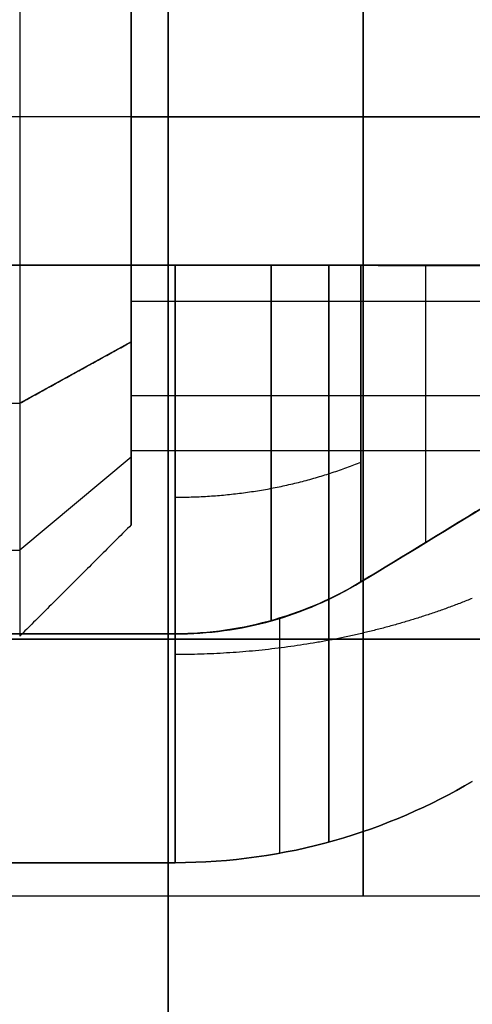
# Model space of a CAD drawing. Header units: millimetres. Extents: x -66 to 114, y 79 to 395.
# Tile 163 of 211: x 88.55 to 89.77, y 148.14 to 150.8. Entities that reach past the tile are written whole.
import ezdxf

# ---------------------------------------------------------------- set-up
doc = ezdxf.new("R2010")
doc.units = ezdxf.units.MM
doc.layers.add('Layer 01', color=7, linetype='Continuous', true_color=0x000000)

msp = doc.modelspace()

# ---------------------------------------------------------------- linework, layer by layer
at = {"layer": 'Layer 01'}
for p, q in [((91.9, 150.5333, -11.88), (87.05, 150.5333, -11.88)), ((91.9, 150.5333, -21.02), (87.05, 150.5333, -21.02)), ((91.9, 150.5333, -16.45), (87.05, 150.5333, -16.45)), ((91.9, 150.5333, -20.65), (87.05, 150.5333, -20.65)), ((91.9, 150.5333, -25.22), (87.05, 150.5333, -25.22)), ((91.9, 150.5333, -16.08), (87.05, 150.5333, -16.08)), ((88.85, 150.5333, -15.08), (88.55, 150.5333, -15.38)), ((88.85, 150.5333, -12.88), (88.55, 150.5333, -12.58)), ((88.85, 150.5333, -14.88), (90.85, 150.5333, -14.88)), ((88.85, 150.5333, -13.08), (90.85, 150.5333, -13.08)), ((88.85, 150.5333, -22.02), (88.85, 150.5333, -22.22)), ((88.85, 150.5333, -24.02), (88.85, 150.5333, -24.22)), ((88.85, 150.5333, -12.88), (88.85, 150.5333, -13.08)), ((88.85, 150.5333, -14.88), (88.85, 150.5333, -15.08)), ((88.85, 150.5333, -17.45), (88.85, 150.5333, -17.65)), ((88.85, 150.5333, -19.45), (88.85, 150.5333, -19.65)), ((90.85, 150.1333, -19.9584), (87.65, 150.1333, -19.9584)), ((90.85, 150.1333, -17.1416), (87.65, 150.1333, -17.1416)), ((90.85, 150.1333, -15.3884), (87.65, 150.1333, -15.3884)), ((90.85, 150.1333, -12.5716), (87.65, 150.1333, -12.5716)), ((90.85, 150.1333, -21.7116), (87.65, 150.1333, -21.7116)), ((90.85, 150.1333, -24.5284), (87.65, 150.1333, -24.5284)), ((89.25, 150.1333, -20.5351), (89.25, 150.1333, -19.9023)), ((89.25, 150.1333, -17.1989), (89.25, 150.1333, -16.5649)), ((89.25, 150.1333, -15.9651), (89.25, 150.1333, -15.3317)), ((89.25, 150.1333, -12.6289), (89.25, 150.1333, -11.9949)), ((89.25, 150.1333, -21.7689), (89.25, 150.1333, -21.1349)), ((89.25, 150.1333, -25.1051), (89.25, 150.1333, -24.4717)), ((88.85, 149.9268, -24.0376), (88.55, 149.7613, -24.2879)), ((88.85, 149.9268, -19.4676), (88.55, 149.7613, -19.7179)), ((88.85, 149.7825, -22.6237), (90.6179, 149.7825, -22.6237)), ((88.85, 149.7825, -18.0537), (90.6179, 149.7825, -18.0537)), ((88.85, 149.4333, -23.12), (88.85, 149.6333, -23.12)), ((88.85, 149.4333, -13.98), (88.85, 149.6333, -13.98)), ((88.85, 149.4333, -18.55), (88.85, 149.6333, -18.55)), ((88.85, 149.6157, -22.5134), (88.55, 149.3654, -22.348)), ((88.85, 149.6157, -17.9434), (88.55, 149.3654, -17.778)), ((76.45, 149.3654, -22.348), (88.55, 149.3654, -22.348)), ((76.45, 149.3654, -17.778), (88.55, 149.3654, -17.778)), ((89.25, 148.5482, -18.95), (89.25, 149.1822, -18.95)), ((89.25, 148.5482, -14.38), (89.25, 149.1822, -14.38)), ((89.25, 148.5482, -23.52), (89.25, 149.1822, -23.52)), ((89.25, 148.5482, -13.58), (89.25, 149.1816, -13.58)), ((89.25, 148.5482, -22.72), (89.25, 149.1816, -22.72)), ((89.25, 148.5482, -18.15), (89.25, 149.181, -18.15)), ((90.85, 149.1249, -18.15), (87.65, 149.1249, -18.15)), ((87.65, 149.1249, -18.95), (90.85, 149.1249, -18.95)), ((87.65, 149.1249, -14.38), (90.85, 149.1249, -14.38)), ((90.85, 149.1249, -13.58), (87.65, 149.1249, -13.58)), ((90.85, 149.1249, -22.72), (87.65, 149.1249, -22.72)), ((87.65, 149.1249, -23.52), (90.85, 149.1249, -23.52))]:
    msp.add_line(p, q, dxfattribs=at)
at = {"layer": 'Layer 01', "extrusion": (-1, -1.01795e-16, -9.64395e-32)}
msp.add_arc((-144.9733, -18.55, -88.95), 15, 90, 270, dxfattribs=at)
at = {"layer": 'Layer 01', "extrusion": (-1, -1.01795e-16, -1.00808e-31)}
msp.add_arc((-144.9733, -18.55, -88.95), 14.35, 90, 270, dxfattribs=at)
at = {"layer": 'Layer 01', "extrusion": (-1, 0, 0)}
for centre, radius, start, end in [((-150.5333, -13.98, -89.475), 2.1, 0, 180), ((-150.5333, -23.12, -89.475), 2.1, 0, 180), ((-150.5333, -18.55, -89.475), 2.1, 0, 180), ((-150.5333, -18.55, -89.475), 2.1, 180, 0), ((-150.5333, -23.12, -89.475), 2.1, 180, 0), ((-150.5333, -13.98, -89.475), 2.1, 180, 0), ((-150.5333, -13.98, -89.6433), 1.2152, 19.2181, 70.7819), ((-150.5333, -23.12, -89.6433), 1.2152, 19.2181, 70.7819), ((-150.5333, -18.55, -89.6433), 1.2152, 19.2245, 70.7755)]:
    msp.add_arc(centre, radius, start, end, dxfattribs=at)
at = {"layer": 'Layer 01', "extrusion": (-1, 0, 1.40202e-16)}
msp.add_arc((-150.5333, -13.98, -88.55), 1.4, 180, 0, dxfattribs=at)
at = {"layer": 'Layer 01', "extrusion": (1, 0, -1.40202e-16)}
msp.add_arc((150.5333, -13.98, 88.55), 1.4, 0, 180, dxfattribs=at)
at = {"layer": 'Layer 01', "extrusion": (-1, -3.69727e-15, -5.29919e-15)}
for centre in [(-150.5333, -18.55, -88.85), (-150.5333, -23.12, -88.85)]:
    msp.add_arc(centre, 1.1, 123.465, 303.465, dxfattribs=at)
at = {"layer": 'Layer 01', "extrusion": (-1, -6.45948e-15, 1.40202e-16)}
msp.add_arc((-150.5333, -13.98, -88.85), 1.1, 180, 0, dxfattribs=at)
at = {"layer": 'Layer 01', "extrusion": (-1, 6.45948e-15, 1.40202e-16)}
msp.add_arc((-150.5333, -13.98, -88.85), 1.1, 0, 180, dxfattribs=at)
at = {"layer": 'Layer 01', "extrusion": (-1, -4.48881e-15, -6.49666e-15)}
for centre in [(-150.5333, -18.55, -88.85), (-150.5333, -23.12, -88.85)]:
    msp.add_arc(centre, 0.9, 123.465, 303.465, dxfattribs=at)
at = {"layer": 'Layer 01', "extrusion": (1, -7.89492e-15, -1.40202e-16)}
msp.add_arc((150.5333, -13.98, 88.85), 0.9, 180, 0, dxfattribs=at)
at = {"layer": 'Layer 01', "extrusion": (1, 7.89492e-15, -1.40202e-16)}
msp.add_arc((150.5333, -13.98, 88.85), 0.9, 0, 180, dxfattribs=at)
at = {"layer": 'Layer 01', "extrusion": (-1, 3.4266e-15, 5.4781e-15)}
for centre in [(-150.5333, -23.12, -88.85), (-150.5333, -18.55, -88.85)]:
    msp.add_arc(centre, 1.1, 303.465, 123.465, dxfattribs=at)
at = {"layer": 'Layer 01', "extrusion": (1, 4.48881e-15, 6.49666e-15)}
for centre in [(150.5333, -23.12, 88.85), (150.5333, -18.55, 88.85)]:
    msp.add_arc(centre, 0.9, 56.535, 236.535, dxfattribs=at)
at = {"layer": 'Layer 01', "extrusion": (-1, 1.56361e-12, -4.48173e-13)}
msp.add_arc((-150.5333, -18.55, -88.9686), 1.45, 16.0134, 73.9866, dxfattribs=at)
at = {"layer": 'Layer 01', "extrusion": (-1, 9.07733e-18, 9.07733e-18)}
for centre in [(-150.5333, -13.98, -88.9686), (-150.5333, -18.55, -88.9686), (-150.5333, -23.12, -88.9686)]:
    msp.add_arc(centre, 2.05, 281.2518, 348.7482, dxfattribs=at)
at = {"layer": 'Layer 01', "extrusion": (-1, 7.81815e-13, -2.24098e-13)}
msp.add_arc((-150.5333, -13.98, -88.9686), 1.45, 16.0134, 73.9866, dxfattribs=at)
at = {"layer": 'Layer 01', "extrusion": (-1, 7.82166e-13, -2.24449e-13)}
msp.add_arc((-150.5333, -23.12, -88.9686), 1.45, 16.0134, 73.9866, dxfattribs=at)
at = {"layer": 'Layer 01', "extrusion": (-1, -2.19358e-17, 2.19358e-17)}
msp.add_arc((-150.5333, -23.12, -88.9686), 2.05, 11.2518, 78.7482, dxfattribs=at)
at = {"layer": 'Layer 01', "extrusion": (-1, 2.24437e-13, 7.82154e-13)}
for centre in [(-150.5333, -23.12, -88.9686), (-150.5333, -13.98, -88.9686)]:
    msp.add_arc(centre, 1.45, 286.0134, 343.9866, dxfattribs=at)
at = {"layer": 'Layer 01', "extrusion": (-1, 8.39577e-18, -8.39577e-18)}
for centre in [(-150.5333, -18.55, -88.9686), (-150.5333, -13.98, -88.9686)]:
    msp.add_arc(centre, 2.05, 11.2518, 78.7482, dxfattribs=at)
at = {"layer": 'Layer 01', "extrusion": (-1, 4.48787e-13, 1.56422e-12)}
msp.add_arc((-150.5333, -18.55, -88.9686), 1.45, 286.0134, 343.9866, dxfattribs=at)
at = {"layer": 'Layer 01', "extrusion": (1, 7.02973e-13, -6.86328e-13)}
msp.add_arc((150.5333, -18.55, 89.4686), 1.316, 107.6947, 162.3053, dxfattribs=at)
at = {"layer": 'Layer 01', "extrusion": (1, 6.86347e-13, 7.02992e-13)}
msp.add_arc((150.5333, -18.55, 89.4686), 1.316, 197.6947, 252.3053, dxfattribs=at)
at = {"layer": 'Layer 01', "extrusion": (1, 1.38168e-12, 4.49563e-13)}
msp.add_arc((150.5333, -13.98, 89.4686), 1.316, 197.6947, 252.3053, dxfattribs=at)
at = {"layer": 'Layer 01', "extrusion": (1, 4.3867e-13, -1.38743e-12)}
msp.add_arc((150.5333, -13.98, 89.4686), 1.316, 107.6947, 162.3053, dxfattribs=at)
at = {"layer": 'Layer 01', "extrusion": (-1, -1.39075e-12, -4.41987e-13)}
msp.add_arc((-150.5333, -23.12, -89.4686), 1.316, 287.6947, 342.3053, dxfattribs=at)
at = {"layer": 'Layer 01', "extrusion": (-1, -4.49857e-13, 1.39862e-12)}
msp.add_arc((-150.5333, -23.12, -89.4686), 1.316, 17.6947, 72.3053, dxfattribs=at)
at = {"layer": 'Layer 01'}
for points, degree in [([(88.95, 159.9733, 0.45), (88.95, 144.9733, 0.45), (88.95, 129.9733, 0.45)], 2), ([(88.95, 129.9733, -37.55), (88.95, 144.9733, -37.55), (88.95, 159.9733, -37.55)], 2), ([(88.95, 159.9733, 0.45), (88.95, 144.9733, 0.45), (88.95, 129.9733, 0.45)], 2), ([(88.95, 129.9733, -37.55), (88.95, 144.9733, -37.55), (88.95, 159.9733, -37.55)], 2), ([(88.9686, 150.1333, -17.1563), (88.3093, 150.1333, -17.1563), (87.65, 150.1333, -17.1563)], 2), ([(87.65, 150.1333, -15.9906), (88.3093, 150.1333, -15.9906), (88.9686, 150.1333, -15.9906)], 2), ([(87.65, 150.1333, -20.5606), (88.3093, 150.1333, -20.5606), (88.9686, 150.1333, -20.5606)], 2), ([(88.9686, 150.1333, -12.5863), (88.3093, 150.1333, -12.5863), (87.65, 150.1333, -12.5863)], 2), ([(88.9686, 150.1333, -21.7263), (88.3093, 150.1333, -21.7263), (87.65, 150.1333, -21.7263)], 2), ([(87.65, 150.1333, -25.1306), (88.3093, 150.1333, -25.1306), (88.9686, 150.1333, -25.1306)], 2), ([(88.9686, 150.1333, -21.1094), (88.3093, 150.1333, -21.1094), (87.65, 150.1333, -21.1094)], 2), ([(87.65, 150.1333, -24.5137), (88.3093, 150.1333, -24.5137), (88.9686, 150.1333, -24.5137)], 2), ([(87.65, 150.1333, -15.3737), (88.3093, 150.1333, -15.3737), (88.9686, 150.1333, -15.3737)], 2), ([(88.9686, 150.1333, -16.5394), (88.3093, 150.1333, -16.5394), (87.65, 150.1333, -16.5394)], 2), ([(88.9686, 150.1333, -11.9694), (88.3093, 150.1333, -11.9694), (87.65, 150.1333, -11.9694)], 2), ([(87.65, 150.1333, -19.9437), (88.3093, 150.1333, -19.9437), (88.9686, 150.1333, -19.9437)], 2), ([(88.9686, 150.1333, -19.9437), (89.148, 150.1333, -19.9437), (89.3147, 150.1333, -19.8971), (89.4686, 150.1333, -19.8038)], 3), ([(89.4686, 150.1333, -17.2962), (89.3284, 150.1333, -17.2112), (89.1518, 150.1333, -17.1563), (88.9686, 150.1333, -17.1563)], 3), ([(88.9686, 150.1333, -15.3737), (89.144, 150.1333, -15.3737), (89.3167, 150.1333, -15.3259), (89.4686, 150.1333, -15.2338)], 3), ([(89.4686, 150.1333, -12.7262), (89.3284, 150.1333, -12.6412), (89.1518, 150.1333, -12.5863), (88.9686, 150.1333, -12.5863)], 3), ([(89.4686, 150.1333, -21.8662), (89.3284, 150.1333, -21.7812), (89.1518, 150.1333, -21.7263), (88.9686, 150.1333, -21.7263)], 3), ([(88.9686, 150.1333, -24.5137), (89.144, 150.1333, -24.5137), (89.3167, 150.1333, -24.4659), (89.4686, 150.1333, -24.3738)], 3), ([(89.8179, 150.1333, -17.5099), (89.7111, 150.1331, -17.4439), (89.5946, 150.1332, -17.3726), (89.4686, 150.1333, -17.2962)], 3), ([(89.4686, 150.1333, -19.8038), (89.5946, 150.1332, -19.7274), (89.7111, 150.1331, -19.6561), (89.8179, 150.1333, -19.5901)], 3), ([(89.4686, 150.1333, -15.2338), (89.5854, 150.1333, -15.163), (89.7019, 150.1333, -15.0919), (89.8179, 150.1333, -15.0201)], 3), ([(89.8179, 150.1333, -12.9399), (89.7019, 150.1333, -12.8681), (89.5854, 150.1333, -12.797), (89.4686, 150.1333, -12.7262)], 3), ([(89.8179, 150.1333, -22.0799), (89.7019, 150.1333, -22.0081), (89.5854, 150.1333, -21.937), (89.4686, 150.1333, -21.8662)], 3), ([(89.4686, 150.1333, -24.3738), (89.5854, 150.1333, -24.303), (89.7019, 150.1333, -24.2319), (89.8179, 150.1333, -24.1601)], 3), ([(88.85, 150.037, -23.8708), (89.734, 150.037, -23.8708), (90.6179, 150.037, -23.8708)], 2), ([(88.85, 150.037, -19.3008), (89.734, 150.037, -19.3008), (90.6179, 150.037, -19.3008)], 2), ([(88.55, 149.7613, -24.2879), (88.7, 149.844, -24.1628), (88.85, 149.9268, -24.0376)], 2), ([(88.55, 149.7613, -19.7179), (88.7, 149.844, -19.5928), (88.85, 149.9268, -19.4676)], 2), ([(76.45, 149.7613, -24.2879), (82.5, 149.7613, -24.2879), (88.55, 149.7613, -24.2879)], 2), ([(76.45, 149.7613, -19.7179), (82.5, 149.7613, -19.7179), (88.55, 149.7613, -19.7179)], 2), ([(90.85, 149.6333, -13.98), (89.85, 149.6333, -13.98), (88.85, 149.6333, -13.98)], 2), ([(89.4686, 149.2796, -18.15), (89.5946, 149.356, -18.1498), (89.7111, 149.4272, -18.1498), (89.8179, 149.4932, -18.15)], 3), ([(89.8179, 149.4932, -18.95), (89.7111, 149.4272, -18.9502), (89.5946, 149.356, -18.9502), (89.4686, 149.2796, -18.95)], 3), ([(89.8179, 149.4932, -14.38), (89.7019, 149.4214, -14.38), (89.5854, 149.3503, -14.38), (89.4686, 149.2796, -14.38)], 3), ([(89.4686, 149.2796, -13.58), (89.5854, 149.3503, -13.58), (89.7019, 149.4214, -13.58), (89.8179, 149.4932, -13.58)], 3), ([(89.4686, 149.2796, -22.72), (89.5854, 149.3503, -22.72), (89.7019, 149.4214, -22.72), (89.8179, 149.4932, -22.72)], 3), ([(89.8179, 149.4932, -23.52), (89.7019, 149.4214, -23.52), (89.5854, 149.3503, -23.52), (89.4686, 149.2796, -23.52)], 3), ([(88.85, 149.4333, -13.98), (88.7, 149.2833, -13.98), (88.55, 149.1333, -13.98)], 2), ([(88.9686, 149.1396, -18.15), (89.148, 149.1396, -18.15), (89.3147, 149.1863, -18.15), (89.4686, 149.2796, -18.15)], 3), ([(89.4686, 149.2796, -18.95), (89.3284, 149.1946, -18.95), (89.1518, 149.1396, -18.95), (88.9686, 149.1396, -18.95)], 3), ([(89.4686, 149.2796, -14.38), (89.3284, 149.1946, -14.38), (89.1518, 149.1396, -14.38), (88.9686, 149.1396, -14.38)], 3), ([(88.9686, 149.1396, -13.58), (89.144, 149.1396, -13.58), (89.3167, 149.1875, -13.58), (89.4686, 149.2796, -13.58)], 3), ([(88.9686, 149.1396, -22.72), (89.144, 149.1396, -22.72), (89.3167, 149.1875, -22.72), (89.4686, 149.2796, -22.72)], 3), ([(89.4686, 149.2796, -23.52), (89.3284, 149.1946, -23.52), (89.1518, 149.1396, -23.52), (88.9686, 149.1396, -23.52)], 3), ([(87.65, 149.1396, -18.15), (88.3093, 149.1396, -18.15), (88.9686, 149.1396, -18.15)], 2), ([(87.65, 149.1396, -13.58), (88.3093, 149.1396, -13.58), (88.9686, 149.1396, -13.58)], 2), ([(87.65, 149.1396, -22.72), (88.3093, 149.1396, -22.72), (88.9686, 149.1396, -22.72)], 2), ([(88.9686, 149.1396, -23.52), (88.3093, 149.1396, -23.52), (87.65, 149.1396, -23.52)], 2), ([(88.9686, 149.1396, -14.38), (88.3093, 149.1396, -14.38), (87.65, 149.1396, -14.38)], 2), ([(88.9686, 149.1396, -18.95), (88.3093, 149.1396, -18.95), (87.65, 149.1396, -18.95)], 2), ([(88.9686, 148.5227, -14.38), (88.3093, 148.5227, -14.38), (87.65, 148.5227, -14.38)], 2), ([(88.9686, 148.5227, -18.95), (88.3093, 148.5227, -18.95), (87.65, 148.5227, -18.95)], 2), ([(88.9686, 148.5227, -23.52), (88.3093, 148.5227, -23.52), (87.65, 148.5227, -23.52)], 2), ([(87.65, 148.5227, -22.72), (88.3093, 148.5227, -22.72), (88.9686, 148.5227, -22.72)], 2), ([(87.65, 148.5227, -18.15), (88.3093, 148.5227, -18.15), (88.9686, 148.5227, -18.15)], 2), ([(87.65, 148.5227, -13.58), (88.3093, 148.5227, -13.58), (88.9686, 148.5227, -13.58)], 2), ([(87.05, 148.4333, -13.98), (89.475, 148.4333, -13.98), (91.9, 148.4333, -13.98)], 2), ([(87.05, 148.4333, -23.12), (89.475, 148.4333, -23.12), (91.9, 148.4333, -23.12)], 2), ([(87.05, 148.4333, -18.55), (89.475, 148.4333, -18.55), (91.9, 148.4333, -18.55)], 2)]:
    msp.add_open_spline(points, degree=degree, dxfattribs=at)
for points in [[(88.9686, 150.1333, -20.5606), (89.1166, 150.1333, -20.5606), (89.2621, 150.1334, -20.5393), (89.5327, 150.1334, -20.4625), (89.6577, 150.1333, -20.4071), (89.7686, 150.1333, -20.3415)], [(89.7686, 150.1333, -16.7585), (89.6577, 150.1333, -16.6929), (89.5327, 150.1334, -16.6375), (89.2621, 150.1334, -16.5607), (89.1166, 150.1333, -16.5394), (88.9686, 150.1333, -16.5394)], [(88.9686, 150.1333, -15.9906), (89.1166, 150.1333, -15.9906), (89.2621, 150.1334, -15.9693), (89.5327, 150.1334, -15.8925), (89.6577, 150.1333, -15.8371), (89.7686, 150.1333, -15.7715)], [(89.7686, 150.1333, -12.1885), (89.6577, 150.1333, -12.1229), (89.5327, 150.1334, -12.0675), (89.2621, 150.1334, -11.9907), (89.1166, 150.1333, -11.9694), (88.9686, 150.1333, -11.9694)], [(88.9686, 150.1333, -25.1306), (89.1166, 150.1333, -25.1306), (89.2621, 150.1334, -25.1093), (89.5327, 150.1334, -25.0325), (89.6577, 150.1333, -24.9771), (89.7686, 150.1333, -24.9115)], [(89.7686, 150.1333, -21.3285), (89.6577, 150.1333, -21.2629), (89.5327, 150.1334, -21.2075), (89.2621, 150.1334, -21.1307), (89.1166, 150.1333, -21.1094), (88.9686, 150.1333, -21.1094)], [(89.7686, 148.7418, -18.95), (89.6577, 148.6762, -18.95), (89.5327, 148.6208, -18.9499), (89.2621, 148.544, -18.9499), (89.1166, 148.5227, -18.95), (88.9686, 148.5227, -18.95)], [(88.9686, 148.5227, -18.15), (89.1166, 148.5227, -18.15), (89.2621, 148.544, -18.1501), (89.5327, 148.6208, -18.1501), (89.6577, 148.6762, -18.15), (89.7686, 148.7418, -18.15)], [(89.7686, 148.7418, -14.38), (89.6577, 148.6762, -14.38), (89.5327, 148.6208, -14.3799), (89.2621, 148.544, -14.3799), (89.1166, 148.5227, -14.38), (88.9686, 148.5227, -14.38)], [(88.9686, 148.5227, -13.58), (89.1166, 148.5227, -13.58), (89.2621, 148.544, -13.5801), (89.5327, 148.6208, -13.5801), (89.6577, 148.6762, -13.58), (89.7686, 148.7418, -13.58)], [(89.7686, 148.7418, -23.52), (89.6577, 148.6762, -23.52), (89.5327, 148.6208, -23.5199), (89.2621, 148.544, -23.5199), (89.1166, 148.5227, -23.52), (88.9686, 148.5227, -23.52)], [(88.9686, 148.5227, -22.72), (89.1166, 148.5227, -22.72), (89.2621, 148.544, -22.7201), (89.5327, 148.6208, -22.7201), (89.6577, 148.6762, -22.72), (89.7686, 148.7418, -22.72)]]:
    msp.add_open_spline(points, degree=3, knots=[0, 0, 0, 0, 0.4209515, 0.4209515, 0.8419029, 0.8419029, 0.8419029, 0.8419029], dxfattribs=at)
for points, weights in [([(89.2275, 150.1335, -19.9083), (89.2275, 149.6618, -19.7695), (89.2275, 149.3141, -19.4218), (89.2275, 149.1751, -18.9501)], [0.979703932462, 0.900041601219, 0.900022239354, 0.979645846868]), ([(89.2275, 150.1333, -15.3383), (89.2275, 149.6617, -15.1994), (89.2275, 149.3141, -14.8517), (89.2275, 149.1751, -14.3801)], [0.979672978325, 0.900041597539, 0.90003255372, 0.979645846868]), ([(89.2275, 150.1333, -24.4783), (89.2275, 149.6617, -24.3394), (89.2275, 149.3141, -23.9917), (89.2275, 149.1751, -23.5201)], [0.979672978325, 0.90004159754, 0.90003255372, 0.979645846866]), ([(89.2275, 149.175, -18.1502), (89.2275, 149.3139, -17.6785), (89.2275, 149.6615, -17.3307), (89.2275, 150.1332, -17.1918)], [0.979703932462, 0.900041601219, 0.900022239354, 0.979645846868]), ([(89.2275, 149.1751, -13.58), (89.2275, 149.314, -13.1084), (89.2275, 149.6616, -12.7607), (89.2275, 150.1332, -12.6218)], [0.979672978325, 0.900041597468, 0.90003255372, 0.97964584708]), ([(89.2275, 149.1751, -22.72), (89.2275, 149.314, -22.2484), (89.2275, 149.6616, -21.9007), (89.2275, 150.1332, -21.7618)], [0.979672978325, 0.900041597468, 0.90003255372, 0.979645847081]), ([(89.3828, 148.5783, -18.9499), (89.3828, 148.7435, -19.7572), (89.3828, 149.3261, -20.3399), (89.3828, 150.1334, -20.505)], [0.979247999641, 0.871186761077, 0.871186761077, 0.979247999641]), ([(89.3828, 150.1334, -16.595), (89.3828, 149.3261, -16.7601), (89.3828, 148.7435, -17.3428), (89.3828, 148.5783, -18.1501)], [0.979247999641, 0.871186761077, 0.871186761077, 0.979247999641]), ([(89.3828, 148.5783, -14.3799), (89.3828, 148.7435, -15.1872), (89.3828, 149.3261, -15.7699), (89.3828, 150.1334, -15.935)], [0.979247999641, 0.871186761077, 0.871186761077, 0.979247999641]), ([(89.3828, 150.1334, -12.025), (89.3828, 149.3261, -12.1901), (89.3828, 148.7435, -12.7728), (89.3828, 148.5783, -13.5801)], [0.979247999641, 0.871186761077, 0.871186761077, 0.979247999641]), ([(89.3828, 148.5783, -23.5199), (89.3828, 148.7435, -24.3272), (89.3828, 149.3261, -24.9099), (89.3828, 150.1334, -25.075)], [0.979247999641, 0.871186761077, 0.871186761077, 0.979247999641]), ([(89.3828, 150.1334, -21.165), (89.3828, 149.3261, -21.3301), (89.3828, 148.7435, -21.9128), (89.3828, 148.5783, -22.7201)], [0.979247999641, 0.871186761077, 0.871186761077, 0.979247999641]), ([(88.9686, 149.508, -19.5753), (89.1452, 149.508, -19.5753), (89.3157, 149.5403, -19.543), (89.4686, 149.6028, -19.4806)], [0.935887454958, 0.914627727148, 0.914627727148, 0.935887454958]), ([(88.9686, 149.508, -17.5247), (89.1452, 149.508, -17.5247), (89.3157, 149.5403, -17.557), (89.4686, 149.6028, -17.6194)], [0.935887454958, 0.914627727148, 0.914627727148, 0.935887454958]), ([(88.9686, 149.508, -15.0053), (89.1452, 149.508, -15.0053), (89.3157, 149.5403, -14.973), (89.4686, 149.6028, -14.9106)], [0.935887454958, 0.914627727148, 0.914627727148, 0.935887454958]), ([(88.9686, 149.508, -12.9547), (89.1452, 149.508, -12.9547), (89.3157, 149.5403, -12.987), (89.4686, 149.6028, -13.0494)], [0.935887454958, 0.914627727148, 0.914627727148, 0.935887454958]), ([(88.9686, 149.508, -24.1453), (89.1452, 149.508, -24.1453), (89.3157, 149.5403, -24.113), (89.4686, 149.6028, -24.0506)], [0.935887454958, 0.914627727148, 0.914627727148, 0.935887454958]), ([(88.9686, 149.508, -22.0947), (89.1452, 149.508, -22.0947), (89.3157, 149.5403, -22.127), (89.4686, 149.6028, -22.1894)], [0.935887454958, 0.914627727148, 0.914627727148, 0.935887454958]), ([(89.7686, 149.2353, -19.848), (89.524, 149.1355, -19.9479), (89.2511, 149.0838, -19.9996), (88.9686, 149.0838, -19.9996)], [0.913770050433, 0.893012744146, 0.893012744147, 0.913770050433]), ([(89.7686, 149.2353, -17.252), (89.524, 149.1355, -17.1521), (89.2511, 149.0838, -17.1004), (88.9686, 149.0838, -17.1004)], [0.913770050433, 0.893012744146, 0.893012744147, 0.913770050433]), ([(89.7686, 149.2353, -15.278), (89.524, 149.1355, -15.3779), (89.2511, 149.0838, -15.4296), (88.9686, 149.0838, -15.4296)], [0.913770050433, 0.893012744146, 0.893012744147, 0.913770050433]), ([(89.7686, 149.2353, -12.682), (89.524, 149.1355, -12.5821), (89.2511, 149.0838, -12.5304), (88.9686, 149.0838, -12.5304)], [0.913770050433, 0.893012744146, 0.893012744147, 0.913770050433]), ([(89.7686, 149.2353, -24.418), (89.524, 149.1355, -24.5179), (89.2511, 149.0838, -24.5696), (88.9686, 149.0838, -24.5696)], [0.913770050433, 0.893012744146, 0.893012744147, 0.913770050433]), ([(89.7686, 149.2353, -21.822), (89.524, 149.1355, -21.7221), (89.2511, 149.0838, -21.6704), (88.9686, 149.0838, -21.6704)], [0.913770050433, 0.893012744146, 0.893012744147, 0.913770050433])]:
    msp.add_rational_spline(points, weights, degree=3, dxfattribs=at)

doc.saveas('drawing.dxf')
